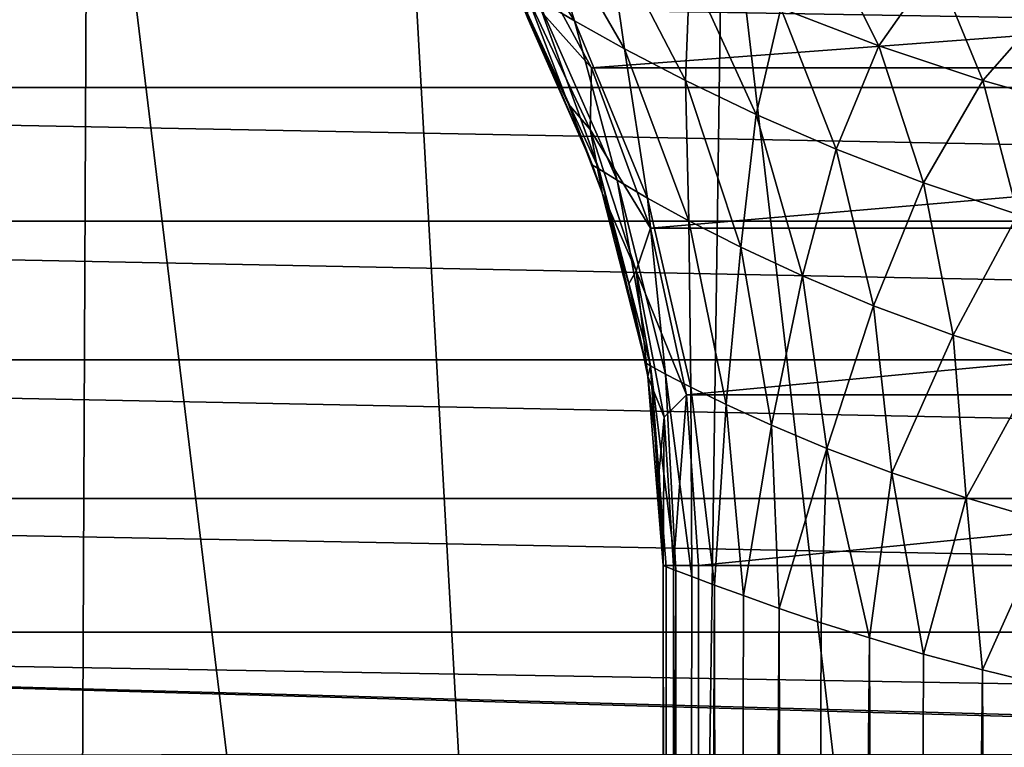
# Model space of a CAD drawing. Header units: millimetres. Extents: x -65 to 65, y -68 to 87.
# Tile 30 of 196: x -8.62 to -3.08, y -21.68 to -17.59. Entities that reach past the tile are written whole.
import ezdxf

# ---------------------------------------------------------------- set-up
doc = ezdxf.new("R2010")
doc.units = ezdxf.units.MM
doc.header["$LTSCALE"] = 65.185185
for name, color, linetype in [('169', 7, 'CONTINUOUS'), ('190', 7, 'CONTINUOUS'), ('191', 7, 'CONTINUOUS'), ('221', 7, 'CONTINUOUS'), ('222', 7, 'CONTINUOUS'), ('227', 7, 'CONTINUOUS'), ('228', 7, 'CONTINUOUS'), ('539', 7, 'CONTINUOUS'), ('544', 7, 'CONTINUOUS')]:
    doc.layers.add(name, color=color, linetype=linetype)

msp = doc.modelspace()

# ---------------------------------------------------------------- linework, layer by layer
at = {"layer": '169', "linetype": 'CONTINUOUS'}
for points in [[(-5.8585, -17.0134, 120.9), (-5.4022, -17.8591, 120.9), (5.8584, -17.0134, 120.9), (-5.8585, -17.0134, 120.9)], [(5.8584, -17.0134, 120.9), (-5.4022, -17.8591, 120.9), (5.4022, -17.8591, 120.9), (5.8584, -17.0134, 120.9)], [(-5.4022, -17.8591, 120.9), (-5.0702, -18.7594, 120.9), (5.4022, -17.8591, 120.9), (-5.4022, -17.8591, 120.9)], [(5.4022, -17.8591, 120.9), (-5.0702, -18.7594, 120.9), (5.0702, -18.7594, 120.9), (5.4022, -17.8591, 120.9)], [(-5.0702, -18.7594, 120.9), (-4.8681, -19.6964, 120.9), (5.0702, -18.7594, 120.9), (-5.0702, -18.7594, 120.9)], [(5.0702, -18.7594, 120.9), (-4.8681, -19.6964, 120.9), (4.8681, -19.6964, 120.9), (5.0702, -18.7594, 120.9)], [(-4.8681, -19.6964, 120.9), (-4.8, -20.656, 120.9), (4.8681, -19.6964, 120.9), (-4.8681, -19.6964, 120.9)], [(4.8681, -19.6964, 120.9), (-4.8, -20.656, 120.9), (4.8, -20.656, 120.9), (4.8681, -19.6964, 120.9)], [(-4.8, -20.656, 120.9), (-4.8, -63, 120.9), (4.8, -20.656, 120.9), (-4.8, -20.656, 120.9)], [(4.8, -20.656, 120.9), (-4.8, -63, 120.9), (4.8, -63, 120.9), (4.8, -20.656, 120.9)]]:
    msp.add_3dface(points, dxfattribs=at)
at = {"layer": '190', "linetype": 'CONTINUOUS'}
for points in [[(-5, -63, 120.4), (-5, -63, 120.7), (-5, -20.656, 120.7), (-5, -63, 120.4)], [(-5, -20.656, 120.4), (-5, -63, 120.4), (-5, -20.656, 120.7), (-5, -20.656, 120.4)]]:
    msp.add_3dface(points, dxfattribs=at)
at = {"layer": '191', "linetype": 'CONTINUOUS'}
for points in [[(-5, -63, 120.4), (-5, -20.656, 120.4), (-4.9821, -20.6632, 119.9772), (-5, -63, 120.4)], [(-4.9281, -20.6838, 119.555), (-5, -63, 120.4), (-4.9821, -20.6632, 119.9772), (-4.9281, -20.6838, 119.555)], [(-5, -63, 120.4), (-4.9281, -20.6838, 119.555), (-4.9149, -63, 119.4813), (-5, -63, 120.4)], [(-4.9281, -20.6838, 119.555), (-4.8378, -20.7181, 119.1367), (-4.9149, -63, 119.4813), (-4.9281, -20.6838, 119.555)], [(-4.8378, -20.7181, 119.1367), (-4.7113, -20.7661, 118.7255), (-4.9149, -63, 119.4813), (-4.8378, -20.7181, 119.1367)], [(-4.9149, -63, 119.4813), (-4.7113, -20.7661, 118.7255), (-4.6624, -63, 118.5938), (-4.9149, -63, 119.4813)], [(-4.7113, -20.7661, 118.7255), (-4.548, -20.8255, 118.3225), (-4.6624, -63, 118.5938), (-4.7113, -20.7661, 118.7255)], [(-4.548, -20.8255, 118.3225), (-4.3475, -20.8974, 117.9303), (-4.6624, -63, 118.5938), (-4.548, -20.8255, 118.3225)], [(-4.6624, -63, 118.5938), (-4.3475, -20.8974, 117.9303), (-4.2511, -63, 117.7678), (-4.6624, -63, 118.5938)], [(-4.3475, -20.8974, 117.9303), (-4.111, -20.9778, 117.554), (-4.2511, -63, 117.7678), (-4.3475, -20.8974, 117.9303)], [(-4.111, -20.9778, 117.554), (-3.8396, -21.0637, 117.1973), (-4.2511, -63, 117.7678), (-4.111, -20.9778, 117.554)], [(-4.2511, -63, 117.7678), (-3.8396, -21.0637, 117.1973), (-3.695, -63, 117.0315), (-4.2511, -63, 117.7678)], [(-3.8396, -21.0637, 117.1973), (-3.5353, -21.1551, 116.8642), (-3.695, -63, 117.0315), (-3.8396, -21.0637, 117.1973)], [(-3.5353, -21.1551, 116.8642), (-3.2035, -21.2434, 116.561), (-3.695, -63, 117.0315), (-3.5353, -21.1551, 116.8642)], [(-3.695, -63, 117.0315), (-3.2035, -21.2434, 116.561), (-3.0132, -63, 116.4099), (-3.695, -63, 117.0315)], [(-3.2035, -21.2434, 116.561), (-2.8466, -21.3303, 116.2895), (-3.0132, -63, 116.4099), (-3.2035, -21.2434, 116.561)]]:
    msp.add_3dface(points, dxfattribs=at)
at = {"layer": '221', "linetype": 'CONTINUOUS'}
for points in [[(-5.7601, -17.5816, 120.4), (-5.3959, -18.4049, 120.4), (-5.7601, -17.5816, 120.7), (-5.7601, -17.5816, 120.4)], [(-5.7601, -17.5816, 120.7), (-5.3959, -18.4049, 120.4), (-5.5311, -18.0628, 120.7), (-5.7601, -17.5816, 120.7)], [(-5.3959, -18.4049, 120.4), (-5.3415, -18.5608, 120.4), (-5.5311, -18.0628, 120.7), (-5.3959, -18.4049, 120.4)], [(-5.5311, -18.0628, 120.7), (-5.3415, -18.5608, 120.4), (-5.3415, -18.5608, 120.7), (-5.5311, -18.0628, 120.7)], [(-5.3415, -18.5608, 120.4), (-5.0989, -19.5177, 120.4), (-5.3415, -18.5608, 120.7), (-5.3415, -18.5608, 120.4)], [(-5.3415, -18.5608, 120.7), (-5.0989, -19.5177, 120.4), (-5.1929, -19.0725, 120.7), (-5.3415, -18.5608, 120.7)], [(-5.0989, -19.5177, 120.4), (-5.0859, -19.5946, 120.4), (-5.1929, -19.0725, 120.7), (-5.0989, -19.5177, 120.4)], [(-5.1929, -19.0725, 120.7), (-5.0859, -19.5946, 120.4), (-5.0859, -19.5946, 120.7), (-5.1929, -19.0725, 120.7)], [(-5.0859, -19.5946, 120.4), (-5, -20.656, 120.4), (-5.0859, -19.5946, 120.7), (-5.0859, -19.5946, 120.4)], [(-5.0859, -19.5946, 120.7), (-5, -20.656, 120.4), (-5.0215, -20.1236, 120.7), (-5.0859, -19.5946, 120.7)], [(-5, -20.656, 120.4), (-5, -20.656, 120.7), (-5.0215, -20.1236, 120.7), (-5, -20.656, 120.4)]]:
    msp.add_3dface(points, dxfattribs=at)
at = {"layer": '222', "linetype": 'CONTINUOUS'}
for points in [[(-6.0608, -16.6944, 118.113), (-5.7204, -16.8784, 117.4426), (-5.4972, -17.5939, 118.415), (-6.0608, -16.6944, 118.113)], [(-5.7068, -17.4695, 119.0525), (-6.0608, -16.6944, 118.113), (-5.4972, -17.5939, 118.415), (-5.7068, -17.4695, 119.0525)], [(-5.7204, -16.8784, 117.4426), (-5.3129, -17.0853, 116.8324), (-5.217, -17.7509, 117.8147), (-5.7204, -16.8784, 117.4426)], [(-5.4972, -17.5939, 118.415), (-5.7204, -16.8784, 117.4426), (-5.217, -17.7509, 117.8147), (-5.4972, -17.5939, 118.415)], [(-5.3129, -17.0853, 116.8324), (-4.8492, -17.3034, 116.2848), (-4.8743, -17.9298, 117.2573), (-5.3129, -17.0853, 116.8324)], [(-5.217, -17.7509, 117.8147), (-5.3129, -17.0853, 116.8324), (-4.8743, -17.9298, 117.2573), (-5.217, -17.7509, 117.8147)], [(-4.338, -17.5228, 115.8013), (-4.1178, -17.071, 114.7821), (-3.7868, -17.7344, 115.3825), (-4.338, -17.5228, 115.8013)], [(-4.1178, -17.071, 114.7821), (-3.4676, -17.2816, 114.417), (-3.7868, -17.7344, 115.3825), (-4.1178, -17.071, 114.7821)], [(-4.8743, -17.9298, 117.2573), (-4.8492, -17.3034, 116.2848), (-4.4757, -18.1209, 116.7473), (-4.8743, -17.9298, 117.2573)], [(-4.8492, -17.3034, 116.2848), (-4.338, -17.5228, 115.8013), (-4.4757, -18.1209, 116.7473), (-4.8492, -17.3034, 116.2848)], [(-3.7868, -17.7344, 115.3825), (-3.4676, -17.2816, 114.417), (-3.2027, -17.9301, 115.0289), (-3.7868, -17.7344, 115.3825)], [(-3.4676, -17.2816, 114.417), (-2.7959, -17.4655, 114.1231), (-3.2027, -17.9301, 115.0289), (-3.4676, -17.2816, 114.417)], [(-5.3959, -18.4049, 120.4), (-5.7601, -17.5816, 120.4), (-5.8375, -17.3888, 119.7184), (-5.3959, -18.4049, 120.4)], [(-5.3959, -18.4049, 120.4), (-5.8375, -17.3888, 119.7184), (-5.3609, -18.427, 119.8063), (-5.3959, -18.4049, 120.4)], [(-5.8375, -17.3888, 119.7184), (-5.7068, -17.4695, 119.0525), (-5.3609, -18.427, 119.8063), (-5.8375, -17.3888, 119.7184)], [(-5.7068, -17.4695, 119.0525), (-5.4972, -17.5939, 118.415), (-5.2571, -18.4908, 119.2214), (-5.7068, -17.4695, 119.0525)], [(-5.3609, -18.427, 119.8063), (-5.7068, -17.4695, 119.0525), (-5.2571, -18.4908, 119.2214), (-5.3609, -18.427, 119.8063)], [(-3.2027, -17.9301, 115.0289), (-2.7959, -17.4655, 114.1231), (-2.5921, -18.1022, 114.7405), (-3.2027, -17.9301, 115.0289)], [(-4.4757, -18.1209, 116.7473), (-4.338, -17.5228, 115.8013), (-4.0273, -18.3157, 116.2884), (-4.4757, -18.1209, 116.7473)], [(-4.338, -17.5228, 115.8013), (-3.7868, -17.7344, 115.3825), (-4.0273, -18.3157, 116.2884), (-4.338, -17.5228, 115.8013)], [(-5.4972, -17.5939, 118.415), (-5.217, -17.7509, 117.8147), (-5.0872, -18.5905, 118.653), (-5.4972, -17.5939, 118.415)], [(-5.2571, -18.4908, 119.2214), (-5.4972, -17.5939, 118.415), (-5.0872, -18.5905, 118.653), (-5.2571, -18.4908, 119.2214)], [(-5.217, -17.7509, 117.8147), (-4.8743, -17.9298, 117.2573), (-4.8548, -18.7183, 118.1078), (-5.217, -17.7509, 117.8147)], [(-5.0872, -18.5905, 118.653), (-5.217, -17.7509, 117.8147), (-4.8548, -18.7183, 118.1078), (-5.0872, -18.5905, 118.653)], [(-4.0273, -18.3157, 116.2884), (-3.7868, -17.7344, 115.3825), (-3.5351, -18.5059, 115.8839), (-4.0273, -18.3157, 116.2884)], [(-3.7868, -17.7344, 115.3825), (-3.2027, -17.9301, 115.0289), (-3.5351, -18.5059, 115.8839), (-3.7868, -17.7344, 115.3825)], [(-4.8743, -17.9298, 117.2573), (-4.4757, -18.1209, 116.7473), (-4.5634, -18.8667, 117.5915), (-4.8743, -17.9298, 117.2573)], [(-4.8548, -18.7183, 118.1078), (-4.8743, -17.9298, 117.2573), (-4.5634, -18.8667, 117.5915), (-4.8548, -18.7183, 118.1078)], [(-3.5351, -18.5059, 115.8839), (-3.2027, -17.9301, 115.0289), (-3.0048, -18.6837, 115.5368), (-3.5351, -18.5059, 115.8839)], [(-3.2027, -17.9301, 115.0289), (-2.5921, -18.1022, 114.7405), (-3.0048, -18.6837, 115.5368), (-3.2027, -17.9301, 115.0289)], [(-4.5634, -18.8667, 117.5915), (-4.4757, -18.1209, 116.7473), (-4.2163, -19.0282, 117.1096), (-4.5634, -18.8667, 117.5915)], [(-4.4757, -18.1209, 116.7473), (-4.0273, -18.3157, 116.2884), (-4.2163, -19.0282, 117.1096), (-4.4757, -18.1209, 116.7473)], [(-4.2163, -19.0282, 117.1096), (-4.0273, -18.3157, 116.2884), (-3.8172, -19.1958, 116.6677), (-4.2163, -19.0282, 117.1096)], [(-4.0273, -18.3157, 116.2884), (-3.5351, -18.5059, 115.8839), (-3.8172, -19.1958, 116.6677), (-4.0273, -18.3157, 116.2884)], [(-5.3415, -18.5608, 120.4), (-5.3959, -18.4049, 120.4), (-5.3609, -18.427, 119.8063), (-5.3415, -18.5608, 120.4)], [(-5.0989, -19.5177, 120.4), (-5.3415, -18.5608, 120.4), (-5.3609, -18.427, 119.8063), (-5.0989, -19.5177, 120.4)], [(-5.0989, -19.5177, 120.4), (-5.3609, -18.427, 119.8063), (-5.0705, -19.5336, 119.8678), (-5.0989, -19.5177, 120.4)], [(-5.3609, -18.427, 119.8063), (-5.2571, -18.4908, 119.2214), (-5.0705, -19.5336, 119.8678), (-5.3609, -18.427, 119.8063)], [(-5.2571, -18.4908, 119.2214), (-5.0872, -18.5905, 118.653), (-4.9853, -19.5799, 119.3396), (-5.2571, -18.4908, 119.2214)], [(-5.0705, -19.5336, 119.8678), (-5.2571, -18.4908, 119.2214), (-4.9853, -19.5799, 119.3396), (-5.0705, -19.5336, 119.8678)], [(-3.8172, -19.1958, 116.6677), (-3.5351, -18.5059, 115.8839), (-3.3701, -19.3621, 116.2712), (-3.8172, -19.1958, 116.6677)], [(-3.5351, -18.5059, 115.8839), (-3.0048, -18.6837, 115.5368), (-3.3701, -19.3621, 116.2712), (-3.5351, -18.5059, 115.8839)], [(-5.0872, -18.5905, 118.653), (-4.8548, -18.7183, 118.1078), (-4.8433, -19.6538, 118.8198), (-5.0872, -18.5905, 118.653)], [(-4.9853, -19.5799, 119.3396), (-5.0872, -18.5905, 118.653), (-4.8433, -19.6538, 118.8198), (-4.9853, -19.5799, 119.3396)], [(-3.3701, -19.3621, 116.2712), (-3.0048, -18.6837, 115.5368), (-2.8799, -19.5196, 115.9252), (-3.3701, -19.3621, 116.2712)], [(-4.8548, -18.7183, 118.1078), (-4.5634, -18.8667, 117.5915), (-4.6447, -19.7511, 118.313), (-4.8548, -18.7183, 118.1078)], [(-4.8433, -19.6538, 118.8198), (-4.8548, -18.7183, 118.1078), (-4.6447, -19.7511, 118.313), (-4.8433, -19.6538, 118.8198)], [(-4.6447, -19.7511, 118.313), (-4.5634, -18.8667, 117.5915), (-4.3896, -19.8674, 117.8246), (-4.6447, -19.7511, 118.313)], [(-4.5634, -18.8667, 117.5915), (-4.2163, -19.0282, 117.1096), (-4.3896, -19.8674, 117.8246), (-4.5634, -18.8667, 117.5915)], [(-4.3896, -19.8674, 117.8246), (-4.2163, -19.0282, 117.1096), (-4.0789, -19.9977, 117.3605), (-4.3896, -19.8674, 117.8246)], [(-4.2163, -19.0282, 117.1096), (-3.8172, -19.1958, 116.6677), (-4.0789, -19.9977, 117.3605), (-4.2163, -19.0282, 117.1096)], [(-4.0789, -19.9977, 117.3605), (-3.8172, -19.1958, 116.6677), (-3.7139, -20.1362, 116.9275), (-4.0789, -19.9977, 117.3605)], [(-3.8172, -19.1958, 116.6677), (-3.3701, -19.3621, 116.2712), (-3.7139, -20.1362, 116.9275), (-3.8172, -19.1958, 116.6677)], [(-3.7139, -20.1362, 116.9275), (-3.3701, -19.3621, 116.2712), (-3.297, -20.2767, 116.5324), (-3.7139, -20.1362, 116.9275)], [(-3.3701, -19.3621, 116.2712), (-2.8799, -19.5196, 115.9252), (-3.297, -20.2767, 116.5324), (-3.3701, -19.3621, 116.2712)], [(-5.0859, -19.5946, 120.4), (-5.0989, -19.5177, 120.4), (-5.0705, -19.5336, 119.8678), (-5.0859, -19.5946, 120.4)], [(-5, -20.656, 120.4), (-5.0859, -19.5946, 120.4), (-5.0705, -19.5336, 119.8678), (-5, -20.656, 120.4)], [(-4.9821, -20.6632, 119.9772), (-5, -20.656, 120.4), (-5.0705, -19.5336, 119.8678), (-4.9821, -20.6632, 119.9772)], [(-4.9281, -20.6838, 119.555), (-4.9821, -20.6632, 119.9772), (-5.0705, -19.5336, 119.8678), (-4.9281, -20.6838, 119.555)], [(-4.9281, -20.6838, 119.555), (-5.0705, -19.5336, 119.8678), (-4.9853, -19.5799, 119.3396), (-4.9281, -20.6838, 119.555)], [(-3.297, -20.2767, 116.5324), (-2.8799, -19.5196, 115.9252), (-2.8319, -20.4122, 116.1823), (-3.297, -20.2767, 116.5324)], [(-4.8378, -20.7181, 119.1367), (-4.9281, -20.6838, 119.555), (-4.9853, -19.5799, 119.3396), (-4.8378, -20.7181, 119.1367)], [(-4.8378, -20.7181, 119.1367), (-4.9853, -19.5799, 119.3396), (-4.8433, -19.6538, 118.8198), (-4.8378, -20.7181, 119.1367)], [(-4.7113, -20.7661, 118.7255), (-4.8378, -20.7181, 119.1367), (-4.8433, -19.6538, 118.8198), (-4.7113, -20.7661, 118.7255)], [(-4.7113, -20.7661, 118.7255), (-4.8433, -19.6538, 118.8198), (-4.6447, -19.7511, 118.313), (-4.7113, -20.7661, 118.7255)], [(-4.548, -20.8255, 118.3225), (-4.7113, -20.7661, 118.7255), (-4.6447, -19.7511, 118.313), (-4.548, -20.8255, 118.3225)], [(-4.548, -20.8255, 118.3225), (-4.6447, -19.7511, 118.313), (-4.3896, -19.8674, 117.8246), (-4.548, -20.8255, 118.3225)], [(-4.3475, -20.8974, 117.9303), (-4.548, -20.8255, 118.3225), (-4.3896, -19.8674, 117.8246), (-4.3475, -20.8974, 117.9303)], [(-4.3475, -20.8974, 117.9303), (-4.3896, -19.8674, 117.8246), (-4.0789, -19.9977, 117.3605), (-4.3475, -20.8974, 117.9303)], [(-4.111, -20.9778, 117.554), (-4.3475, -20.8974, 117.9303), (-4.0789, -19.9977, 117.3605), (-4.111, -20.9778, 117.554)], [(-3.8396, -21.0637, 117.1973), (-4.111, -20.9778, 117.554), (-4.0789, -19.9977, 117.3605), (-3.8396, -21.0637, 117.1973)], [(-3.8396, -21.0637, 117.1973), (-4.0789, -19.9977, 117.3605), (-3.7139, -20.1362, 116.9275), (-3.8396, -21.0637, 117.1973)], [(-3.5353, -21.1551, 116.8642), (-3.8396, -21.0637, 117.1973), (-3.7139, -20.1362, 116.9275), (-3.5353, -21.1551, 116.8642)], [(-3.5353, -21.1551, 116.8642), (-3.7139, -20.1362, 116.9275), (-3.297, -20.2767, 116.5324), (-3.5353, -21.1551, 116.8642)], [(-3.2035, -21.2434, 116.561), (-3.5353, -21.1551, 116.8642), (-3.297, -20.2767, 116.5324), (-3.2035, -21.2434, 116.561)], [(-3.2035, -21.2434, 116.561), (-3.297, -20.2767, 116.5324), (-2.8319, -20.4122, 116.1823), (-3.2035, -21.2434, 116.561)], [(-2.8466, -21.3303, 116.2895), (-3.2035, -21.2434, 116.561), (-2.8319, -20.4122, 116.1823), (-2.8466, -21.3303, 116.2895)]]:
    msp.add_3dface(points, dxfattribs=at)
at = {"layer": '227', "linetype": 'CONTINUOUS'}
for points in [[(-5, -20.656, 120.7), (-5, -63, 120.7), (-4.9414, -63, 120.8414), (-5, -20.656, 120.7)], [(-5, -20.656, 120.7), (-4.9414, -63, 120.8414), (-4.9414, -20.656, 120.8414), (-5, -20.656, 120.7)], [(-4.8, -63, 120.9), (-4.8, -20.656, 120.9), (-4.9414, -20.656, 120.8414), (-4.8, -63, 120.9)], [(-4.9414, -63, 120.8414), (-4.8, -63, 120.9), (-4.9414, -20.656, 120.8414), (-4.9414, -63, 120.8414)]]:
    msp.add_3dface(points, dxfattribs=at)
at = {"layer": '228', "linetype": 'CONTINUOUS'}
for points in [[(-5.4022, -17.8591, 120.9), (-5.8585, -17.0134, 120.9), (-5.7649, -17.4491, 120.8414), (-5.4022, -17.8591, 120.9)], [(-5.409, -18.2055, 120.8414), (-5.4022, -17.8591, 120.9), (-5.7649, -17.4491, 120.8414), (-5.409, -18.2055, 120.8414)], [(-5.7601, -17.5816, 120.7), (-5.5311, -18.0628, 120.7), (-5.7649, -17.4491, 120.8414), (-5.7601, -17.5816, 120.7)], [(-5.5311, -18.0628, 120.7), (-5.409, -18.2055, 120.8414), (-5.7649, -17.4491, 120.8414), (-5.5311, -18.0628, 120.7)], [(-5.0702, -18.7594, 120.9), (-5.4022, -17.8591, 120.9), (-5.409, -18.2055, 120.8414), (-5.0702, -18.7594, 120.9)], [(-5.5311, -18.0628, 120.7), (-5.3415, -18.5608, 120.7), (-5.409, -18.2055, 120.8414), (-5.5311, -18.0628, 120.7)], [(-5.1506, -19.0005, 120.8414), (-5.0702, -18.7594, 120.9), (-5.409, -18.2055, 120.8414), (-5.1506, -19.0005, 120.8414)], [(-5.3415, -18.5608, 120.7), (-5.1506, -19.0005, 120.8414), (-5.409, -18.2055, 120.8414), (-5.3415, -18.5608, 120.7)], [(-5.3415, -18.5608, 120.7), (-5.1929, -19.0725, 120.7), (-5.1506, -19.0005, 120.8414), (-5.3415, -18.5608, 120.7)], [(-4.8681, -19.6964, 120.9), (-5.0702, -18.7594, 120.9), (-5.1506, -19.0005, 120.8414), (-4.8681, -19.6964, 120.9)], [(-5.1929, -19.0725, 120.7), (-5.0859, -19.5946, 120.7), (-5.1506, -19.0005, 120.8414), (-5.1929, -19.0725, 120.7)], [(-4.9939, -19.8217, 120.8414), (-4.8681, -19.6964, 120.9), (-5.1506, -19.0005, 120.8414), (-4.9939, -19.8217, 120.8414)], [(-5.0859, -19.5946, 120.7), (-4.9939, -19.8217, 120.8414), (-5.1506, -19.0005, 120.8414), (-5.0859, -19.5946, 120.7)], [(-5.0859, -19.5946, 120.7), (-5.0215, -20.1236, 120.7), (-4.9939, -19.8217, 120.8414), (-5.0859, -19.5946, 120.7)], [(-4.9414, -20.656, 120.8414), (-4.8681, -19.6964, 120.9), (-4.9939, -19.8217, 120.8414), (-4.9414, -20.656, 120.8414)], [(-4.8, -20.656, 120.9), (-4.8681, -19.6964, 120.9), (-4.9414, -20.656, 120.8414), (-4.8, -20.656, 120.9)], [(-5.0215, -20.1236, 120.7), (-5, -20.656, 120.7), (-4.9939, -19.8217, 120.8414), (-5.0215, -20.1236, 120.7)], [(-5, -20.656, 120.7), (-4.9414, -20.656, 120.8414), (-4.9939, -19.8217, 120.8414), (-5, -20.656, 120.7)]]:
    msp.add_3dface(points, dxfattribs=at)
at = {"layer": '539', "linetype": 'CONTINUOUS'}
for points in [[(-11.6586, -40.9376, 87.5), (-8.3521, -41.457, 87.5), (-11.5414, -13.4842, 87.5), (-11.6586, -40.9376, 87.5)], [(-11.5414, -13.4842, 87.5), (-8.3521, -41.457, 87.5), (-9.9276, -14.4484, 87.5), (-11.5414, -13.4842, 87.5)], [(-9.9276, -14.4484, 87.5), (-8.3521, -41.457, 87.5), (-8.234, -15.2641, 87.5), (-9.9276, -14.4484, 87.5)], [(-8.3521, -41.457, 87.5), (-5.023, -41.8041, 87.5), (-8.234, -15.2641, 87.5), (-8.3521, -41.457, 87.5)], [(-8.234, -15.2641, 87.5), (-5.023, -41.8041, 87.5), (-6.474, -15.9246, 87.5), (-8.234, -15.2641, 87.5)], [(-6.474, -15.9246, 87.5), (-5.023, -41.8041, 87.5), (-4.6618, -16.4247, 87.5), (-6.474, -15.9246, 87.5)], [(-5.023, -41.8041, 87.5), (-1.6804, -41.9781, 87.5), (-4.6618, -16.4247, 87.5), (-5.023, -41.8041, 87.5)], [(-4.6618, -16.4247, 87.5), (-1.6804, -41.9781, 87.5), (-2.8122, -16.7604, 87.5), (-4.6618, -16.4247, 87.5)]]:
    msp.add_3dface(points, dxfattribs=at)
at = {"layer": '544', "linetype": 'CONTINUOUS'}
for points in [[(20.1741, -17.2777, 85), (19.8045, -17.9693, 85), (-20.1741, -17.2777, 85), (20.1741, -17.2777, 85)], [(-20.1741, -17.2777, 85), (19.8045, -17.9693, 85), (-19.8045, -17.9693, 85), (-20.1741, -17.2777, 85)], [(19.8045, -17.9693, 85), (19.5769, -18.7196, 85), (-19.8045, -17.9693, 85), (19.8045, -17.9693, 85)], [(-19.8045, -17.9693, 85), (19.5769, -18.7196, 85), (-19.5769, -18.7196, 85), (-19.8045, -17.9693, 85)], [(19.5769, -18.7196, 85), (19.5, -19.5, 85), (-19.5769, -18.7196, 85), (19.5769, -18.7196, 85)], [(-19.5769, -18.7196, 85), (19.5, -19.5, 85), (-19.5, -19.5, 85), (-19.5769, -18.7196, 85)], [(-19.5, -19.5, 85), (19.5769, -20.2804, 85), (-19.5769, -20.2804, 85), (-19.5, -19.5, 85)], [(19.5, -19.5, 85), (19.5769, -20.2804, 85), (-19.5, -19.5, 85), (19.5, -19.5, 85)], [(-19.5769, -20.2804, 85), (19.8045, -21.0307, 85), (-19.8045, -21.0307, 85), (-19.5769, -20.2804, 85)], [(19.5769, -20.2804, 85), (19.8045, -21.0307, 85), (-19.5769, -20.2804, 85), (19.5769, -20.2804, 85)], [(-20.1741, -21.7223, 85), (-19.8045, -21.0307, 85), (4.5345, -21.7188, 85), (-20.1741, -21.7223, 85)], [(19.8045, -21.0307, 85), (20.1741, -21.7223, 85), (-19.8045, -21.0307, 85), (19.8045, -21.0307, 85)], [(-19.8045, -21.0307, 85), (20.1741, -21.7223, 85), (4.6879, -21.7072, 85), (-19.8045, -21.0307, 85)], [(4.5345, -21.7188, 85), (-19.8045, -21.0307, 85), (4.6879, -21.7072, 85), (4.5345, -21.7188, 85)]]:
    msp.add_3dface(points, dxfattribs=at)

doc.saveas('drawing.dxf')
